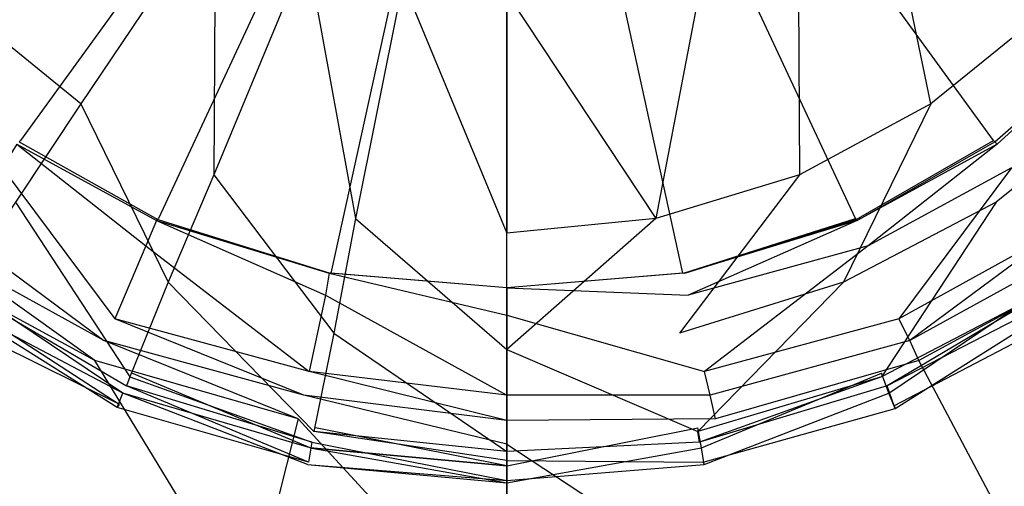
# Model space of a CAD drawing. Extents: x 0 to 1.2, y -0.9 to 0.
# Tile 7 of 18: x 0.5732 to 0.6273, y -0.5059 to -0.4802. Entities that reach past the tile are written whole.
import ezdxf

# ---------------------------------------------------------------- set-up
doc = ezdxf.new("R2010")
doc.units = 0
doc.layers.add('L0_ABLAUF_INF_0___REPLACEMTFORE', color=7, linetype='CONTINUOUS')
doc.layers.add('L1_WANNE_0_N_6230N4____REPLACEM', color=7, linetype='CONTINUOUS')

msp = doc.modelspace()

# ---------------------------------------------------------------- linework, layer by layer
at = {"layer": 'L0_ABLAUF_INF_0___REPLACEMTFORE', "color": 8}
for points, invisible_edges in [([(0.579588, -0.47025, 0.027162), (0.570188, -0.47965, 0.026313), (0.576588, -0.48485, 0.026207), (0.579588, -0.47025, 0.027162)], 14), ([(0.583989, -0.47385, 0.027162), (0.579588, -0.47025, 0.027162), (0.576588, -0.48485, 0.026207), (0.583989, -0.47385, 0.027162)], 14), ([(0.623289, -0.48485, 0.026207), (0.620289, -0.47025, 0.027162), (0.615989, -0.47385, 0.027162), (0.623289, -0.48485, 0.026207)], 14), ([(0.62969, -0.47965, 0.026313), (0.620289, -0.47025, 0.027162), (0.623289, -0.48485, 0.026207), (0.62969, -0.47965, 0.026313)], 14), ([(0.583889, -0.48875, 0.026207), (0.583989, -0.47385, 0.027162), (0.576588, -0.48485, 0.026207), (0.583889, -0.48875, 0.026207)], 13), ([(0.583989, -0.47385, 0.027162), (0.583889, -0.48875, 0.026207), (0.588989, -0.47645, 0.027162), (0.583989, -0.47385, 0.027162)], 14), ([(0.616089, -0.48875, 0.026207), (0.615989, -0.47385, 0.027162), (0.610989, -0.47645, 0.027162), (0.616089, -0.48875, 0.026207)], 13), ([(0.615989, -0.47385, 0.027162), (0.616089, -0.48875, 0.026207), (0.623289, -0.48485, 0.026207), (0.615989, -0.47385, 0.027162)], 14), ([(0.591689, -0.49115, 0.026207), (0.588989, -0.47645, 0.027162), (0.583889, -0.48875, 0.026207), (0.591689, -0.49115, 0.026207)], 13), ([(0.588989, -0.47645, 0.027162), (0.591689, -0.49115, 0.026207), (0.594289, -0.47815, 0.027162), (0.588989, -0.47645, 0.027162)], 14), ([(0.608189, -0.49115, 0.026207), (0.610989, -0.47645, 0.027162), (0.605589, -0.47825, 0.027162), (0.608189, -0.49115, 0.026207)], 13), ([(0.610989, -0.47645, 0.027162), (0.608189, -0.49115, 0.026207), (0.616089, -0.48875, 0.026207), (0.610989, -0.47645, 0.027162)], 14), ([(0.599989, -0.49195, 0.026207), (0.594289, -0.47815, 0.027162), (0.591689, -0.49115, 0.026207), (0.599989, -0.49195, 0.026207)], 13), ([(0.594289, -0.47815, 0.027162), (0.599989, -0.49195, 0.026207), (0.599989, -0.47875, 0.027162), (0.594289, -0.47815, 0.027162)], 14), ([(0.599989, -0.47875, 0.027162), (0.608189, -0.49115, 0.026207), (0.605589, -0.47825, 0.027162), (0.599989, -0.47875, 0.027162)], 14), ([(0.608189, -0.49115, 0.026207), (0.599989, -0.47875, 0.027162), (0.599989, -0.49195, 0.026207), (0.608189, -0.49115, 0.026207)], 13), ([(0.576588, -0.48485, 0.026207), (0.570188, -0.47965, 0.026313), (0.572988, -0.49025, 0.025676), (0.576588, -0.48485, 0.026207)], 14), ([(0.62969, -0.47965, 0.026313), (0.623289, -0.48485, 0.026207), (0.62689, -0.49025, 0.025676), (0.62969, -0.47965, 0.026313)], 14), ([(0.63429, -0.48425, 0.025676), (0.62969, -0.47965, 0.026313), (0.62689, -0.49025, 0.025676), (0.63429, -0.48425, 0.025676)], 14), ([(0.62999, -0.49495, 0.025146), (0.63429, -0.48425, 0.025676), (0.62689, -0.49025, 0.025676), (0.62999, -0.49495, 0.025146)], 13), ([(0.581388, -0.49465, 0.025676), (0.576588, -0.48485, 0.026207), (0.572988, -0.49025, 0.025676), (0.581388, -0.49465, 0.025676)], 13), ([(0.576588, -0.48485, 0.026207), (0.581388, -0.49465, 0.025676), (0.583889, -0.48875, 0.026207), (0.576588, -0.48485, 0.026207)], 14), ([(0.618489, -0.49465, 0.025676), (0.623289, -0.48485, 0.026207), (0.616089, -0.48875, 0.026207), (0.618489, -0.49465, 0.025676)], 13), ([(0.623289, -0.48485, 0.026207), (0.618489, -0.49465, 0.025676), (0.62689, -0.49025, 0.025676), (0.623289, -0.48485, 0.026207)], 14), ([(0.590489, -0.49745, 0.025676), (0.583889, -0.48875, 0.026207), (0.581388, -0.49465, 0.025676), (0.590489, -0.49745, 0.025676)], 13), ([(0.583889, -0.48875, 0.026207), (0.590489, -0.49745, 0.025676), (0.591689, -0.49115, 0.026207), (0.583889, -0.48875, 0.026207)], 14), ([(0.609489, -0.49745, 0.025676), (0.616089, -0.48875, 0.026207), (0.608189, -0.49115, 0.026207), (0.609489, -0.49745, 0.025676)], 13), ([(0.616089, -0.48875, 0.026207), (0.609489, -0.49745, 0.025676), (0.618489, -0.49465, 0.025676), (0.616089, -0.48875, 0.026207)], 14), ([(0.579288, -0.49985, 0.025146), (0.572988, -0.49025, 0.025676), (0.569888, -0.49495, 0.025146), (0.579288, -0.49985, 0.025146)], 13), ([(0.572988, -0.49025, 0.025676), (0.579288, -0.49985, 0.025146), (0.581388, -0.49465, 0.025676), (0.572988, -0.49025, 0.025676)], 14), ([(0.620589, -0.49985, 0.025146), (0.62689, -0.49025, 0.025676), (0.618489, -0.49465, 0.025676), (0.620589, -0.49985, 0.025146)], 13), ([(0.62689, -0.49025, 0.025676), (0.620589, -0.49985, 0.025146), (0.62999, -0.49495, 0.025146), (0.62689, -0.49025, 0.025676)], 14), ([(0.599989, -0.49835, 0.025676), (0.591689, -0.49115, 0.026207), (0.590489, -0.49745, 0.025676), (0.599989, -0.49835, 0.025676)], 13), ([(0.591689, -0.49115, 0.026207), (0.599989, -0.49835, 0.025676), (0.599989, -0.49195, 0.026207), (0.591689, -0.49115, 0.026207)], 14), ([(0.599989, -0.49835, 0.025676), (0.608189, -0.49115, 0.026207), (0.599989, -0.49195, 0.026207), (0.599989, -0.49835, 0.025676)], 13), ([(0.608189, -0.49115, 0.026207), (0.599989, -0.49835, 0.025676), (0.609489, -0.49745, 0.025676), (0.608189, -0.49115, 0.026207)], 14), ([(0.569988, -0.49475, 0.021963), (0.578888, -0.50075, 0.021751), (0.569388, -0.49575, 0.021751), (0.569988, -0.49475, 0.021963)], 13), ([(0.579088, -0.50035, 0.02504), (0.569888, -0.49495, 0.025146), (0.569588, -0.49545, 0.02504), (0.579088, -0.50035, 0.02504)], 13), ([(0.569888, -0.49495, 0.025146), (0.579088, -0.50035, 0.02504), (0.579288, -0.49985, 0.025146), (0.569888, -0.49495, 0.025146)], 14), ([(0.578888, -0.50075, 0.021751), (0.569988, -0.49475, 0.021963), (0.579388, -0.49965, 0.021963), (0.578888, -0.50075, 0.021751)], 14), ([(0.589389, -0.50285, 0.025146), (0.581388, -0.49465, 0.025676), (0.579288, -0.49985, 0.025146), (0.589389, -0.50285, 0.025146)], 13), ([(0.581388, -0.49465, 0.025676), (0.589389, -0.50285, 0.025146), (0.590489, -0.49745, 0.025676), (0.581388, -0.49465, 0.025676)], 14), ([(0.610489, -0.50285, 0.025146), (0.618489, -0.49465, 0.025676), (0.609489, -0.49745, 0.025676), (0.610489, -0.50285, 0.025146)], 13), ([(0.618489, -0.49465, 0.025676), (0.610489, -0.50285, 0.025146), (0.620589, -0.49985, 0.025146), (0.618489, -0.49465, 0.025676)], 14), ([(0.62989, -0.49475, 0.021963), (0.620989, -0.50075, 0.021751), (0.620589, -0.49965, 0.021963), (0.62989, -0.49475, 0.021963)], 13), ([(0.620889, -0.50035, 0.02504), (0.62999, -0.49495, 0.025146), (0.620589, -0.49985, 0.025146), (0.620889, -0.50035, 0.02504)], 13), ([(0.62999, -0.49495, 0.025146), (0.620889, -0.50035, 0.02504), (0.63039, -0.49545, 0.02504), (0.62999, -0.49495, 0.025146)], 14), ([(0.620989, -0.50075, 0.021751), (0.62989, -0.49475, 0.021963), (0.63059, -0.49575, 0.021751), (0.620989, -0.50075, 0.021751)], 14), ([(0.578688, -0.50135, 0.024191), (0.569588, -0.49545, 0.02504), (0.568988, -0.49635, 0.024191), (0.578688, -0.50135, 0.024191)], 13), ([(0.569588, -0.49545, 0.02504), (0.578688, -0.50135, 0.024191), (0.579088, -0.50035, 0.02504), (0.569588, -0.49545, 0.02504)], 14), ([(0.63039, -0.49545, 0.02504), (0.620889, -0.50035, 0.02504), (0.621289, -0.50145, 0.024191), (0.63039, -0.49545, 0.02504)], 14), ([(0.63099, -0.49635, 0.024191), (0.63039, -0.49545, 0.02504), (0.621289, -0.50145, 0.024191), (0.63099, -0.49635, 0.024191)], 14), ([(0.56889, -0.496495, 0.02297), (0.569388, -0.49575, 0.021751), (0.578584, -0.501544, 0.02297), (0.56889, -0.496495, 0.02297)], 14), ([(0.578584, -0.501544, 0.02297), (0.569388, -0.49575, 0.021751), (0.578888, -0.50075, 0.021751), (0.578584, -0.501544, 0.02297)], 14), ([(0.63059, -0.49575, 0.021751), (0.621344, -0.501594, 0.02297), (0.620989, -0.50075, 0.021751), (0.63059, -0.49575, 0.021751)], 13), ([(0.621344, -0.501594, 0.02297), (0.63059, -0.49575, 0.021751), (0.631088, -0.496495, 0.02297), (0.621344, -0.501594, 0.02297)], 14), ([(0.568988, -0.49635, 0.024191), (0.56889, -0.496495, 0.02297), (0.578688, -0.50135, 0.024191), (0.568988, -0.49635, 0.024191)], 14), ([(0.578688, -0.50135, 0.024191), (0.56889, -0.496495, 0.02297), (0.578584, -0.501544, 0.02297), (0.578688, -0.50135, 0.024191)], 14), ([(0.63099, -0.49635, 0.024191), (0.621289, -0.50145, 0.024191), (0.631088, -0.496495, 0.02297), (0.63099, -0.49635, 0.024191)], 14), ([(0.621289, -0.50145, 0.024191), (0.621344, -0.501594, 0.02297), (0.631088, -0.496495, 0.02297), (0.621289, -0.50145, 0.024191)], 14), ([(0.599989, -0.50395, 0.025146), (0.590489, -0.49745, 0.025676), (0.589389, -0.50285, 0.025146), (0.599989, -0.50395, 0.025146)], 13), ([(0.590489, -0.49745, 0.025676), (0.599989, -0.50395, 0.025146), (0.599989, -0.49835, 0.025676), (0.590489, -0.49745, 0.025676)], 14), ([(0.599989, -0.49835, 0.025676), (0.610489, -0.50285, 0.025146), (0.609489, -0.49745, 0.025676), (0.599989, -0.49835, 0.025676)], 14), ([(0.610489, -0.50285, 0.025146), (0.599989, -0.49835, 0.025676), (0.599989, -0.50395, 0.025146), (0.610489, -0.50285, 0.025146)], 13), ([(0.579388, -0.49965, 0.021963), (0.589189, -0.50375, 0.021751), (0.578888, -0.50075, 0.021751), (0.579388, -0.49965, 0.021963)], 13), ([(0.589289, -0.50345, 0.02504), (0.579288, -0.49985, 0.025146), (0.579088, -0.50035, 0.02504), (0.589289, -0.50345, 0.02504)], 13), ([(0.579288, -0.49985, 0.025146), (0.589289, -0.50345, 0.02504), (0.589389, -0.50285, 0.025146), (0.579288, -0.49985, 0.025146)], 14), ([(0.589189, -0.50375, 0.021751), (0.579388, -0.49965, 0.021963), (0.589489, -0.50265, 0.021963), (0.589189, -0.50375, 0.021751)], 14), ([(0.620589, -0.49965, 0.021963), (0.610689, -0.50375, 0.021751), (0.610489, -0.50265, 0.021963), (0.620589, -0.49965, 0.021963)], 13), ([(0.610589, -0.50345, 0.02504), (0.620589, -0.49985, 0.025146), (0.610489, -0.50285, 0.025146), (0.610589, -0.50345, 0.02504)], 13), ([(0.620589, -0.49985, 0.025146), (0.610589, -0.50345, 0.02504), (0.620889, -0.50035, 0.02504), (0.620589, -0.49985, 0.025146)], 14), ([(0.610689, -0.50375, 0.021751), (0.620589, -0.49965, 0.021963), (0.620989, -0.50075, 0.021751), (0.610689, -0.50375, 0.021751)], 14), ([(0.589089, -0.50455, 0.024191), (0.579088, -0.50035, 0.02504), (0.578688, -0.50135, 0.024191), (0.589089, -0.50455, 0.024191)], 14), ([(0.589289, -0.50345, 0.02504), (0.579088, -0.50035, 0.02504), (0.589089, -0.50455, 0.024191), (0.589289, -0.50345, 0.02504)], 14), ([(0.620889, -0.50035, 0.02504), (0.610589, -0.50345, 0.02504), (0.610789, -0.50455, 0.024191), (0.620889, -0.50035, 0.02504)], 14), ([(0.621289, -0.50145, 0.024191), (0.620889, -0.50035, 0.02504), (0.610789, -0.50455, 0.024191), (0.621289, -0.50145, 0.024191)], 14), ([(0.578584, -0.501544, 0.02297), (0.578888, -0.50075, 0.021751), (0.589034, -0.504674, 0.02297), (0.578584, -0.501544, 0.02297)], 14), ([(0.589034, -0.504674, 0.02297), (0.578888, -0.50075, 0.021751), (0.589189, -0.50375, 0.021751), (0.589034, -0.504674, 0.02297)], 14), ([(0.620989, -0.50075, 0.021751), (0.610843, -0.504674, 0.02297), (0.610689, -0.50375, 0.021751), (0.620989, -0.50075, 0.021751)], 13), ([(0.610843, -0.504674, 0.02297), (0.620989, -0.50075, 0.021751), (0.621344, -0.501594, 0.02297), (0.610843, -0.504674, 0.02297)], 14), ([(0.578688, -0.50135, 0.024191), (0.578584, -0.501544, 0.02297), (0.589089, -0.50455, 0.024191), (0.578688, -0.50135, 0.024191)], 14), ([(0.589089, -0.50455, 0.024191), (0.578584, -0.501544, 0.02297), (0.589034, -0.504674, 0.02297), (0.589089, -0.50455, 0.024191)], 14), ([(0.610789, -0.50455, 0.024191), (0.621344, -0.501594, 0.02297), (0.621289, -0.50145, 0.024191), (0.610789, -0.50455, 0.024191)], 14), ([(0.621344, -0.501594, 0.02297), (0.610789, -0.50455, 0.024191), (0.610843, -0.504674, 0.02297), (0.621344, -0.501594, 0.02297)], 13), ([(0.589489, -0.50265, 0.021963), (0.599989, -0.50475, 0.021751), (0.589189, -0.50375, 0.021751), (0.589489, -0.50265, 0.021963)], 13), ([(0.599989, -0.50475, 0.021751), (0.589489, -0.50265, 0.021963), (0.599989, -0.50365, 0.021963), (0.599989, -0.50475, 0.021751)], 14), ([(0.610489, -0.50265, 0.021963), (0.599989, -0.50475, 0.021751), (0.599989, -0.50365, 0.021963), (0.610489, -0.50265, 0.021963)], 13), ([(0.599989, -0.50475, 0.021751), (0.610489, -0.50265, 0.021963), (0.610689, -0.50375, 0.021751), (0.599989, -0.50475, 0.021751)], 14), ([(0.599989, -0.50445, 0.02504), (0.589389, -0.50285, 0.025146), (0.589289, -0.50345, 0.02504), (0.599989, -0.50445, 0.02504)], 14), ([(0.599989, -0.50395, 0.025146), (0.589389, -0.50285, 0.025146), (0.599989, -0.50445, 0.02504), (0.599989, -0.50395, 0.025146)], 14), ([(0.610589, -0.50345, 0.02504), (0.610489, -0.50285, 0.025146), (0.599989, -0.50395, 0.025146), (0.610589, -0.50345, 0.02504)], 14), ([(0.589189, -0.50375, 0.021751), (0.599989, -0.505683, 0.02297), (0.589034, -0.504674, 0.02297), (0.589189, -0.50375, 0.021751)], 14), ([(0.599989, -0.50555, 0.024191), (0.589289, -0.50345, 0.02504), (0.589089, -0.50455, 0.024191), (0.599989, -0.50555, 0.024191)], 13), ([(0.599989, -0.505683, 0.02297), (0.589189, -0.50375, 0.021751), (0.599989, -0.50475, 0.021751), (0.599989, -0.505683, 0.02297)], 13), ([(0.589289, -0.50345, 0.02504), (0.599989, -0.50555, 0.024191), (0.599989, -0.50445, 0.02504), (0.589289, -0.50345, 0.02504)], 14), ([(0.599989, -0.50445, 0.02504), (0.610789, -0.50455, 0.024191), (0.610589, -0.50345, 0.02504), (0.599989, -0.50445, 0.02504)], 14), ([(0.610589, -0.50345, 0.02504), (0.599989, -0.50395, 0.025146), (0.599989, -0.50445, 0.02504), (0.610589, -0.50345, 0.02504)], 14), ([(0.610689, -0.50375, 0.021751), (0.599989, -0.505683, 0.02297), (0.599989, -0.50475, 0.021751), (0.610689, -0.50375, 0.021751)], 13), ([(0.599989, -0.505683, 0.02297), (0.610689, -0.50375, 0.021751), (0.610843, -0.504674, 0.02297), (0.599989, -0.505683, 0.02297)], 14), ([(0.589034, -0.504674, 0.02297), (0.599989, -0.50555, 0.024191), (0.589089, -0.50455, 0.024191), (0.589034, -0.504674, 0.02297)], 14), ([(0.599989, -0.50555, 0.024191), (0.589034, -0.504674, 0.02297), (0.599989, -0.505683, 0.02297), (0.599989, -0.50555, 0.024191)], 13), ([(0.610789, -0.50455, 0.024191), (0.599989, -0.50445, 0.02504), (0.599989, -0.50555, 0.024191), (0.610789, -0.50455, 0.024191)], 13), ([(0.599989, -0.50555, 0.024191), (0.610843, -0.504674, 0.02297), (0.610789, -0.50455, 0.024191), (0.599989, -0.50555, 0.024191)], 14), ([(0.610843, -0.504674, 0.02297), (0.599989, -0.50555, 0.024191), (0.599989, -0.505683, 0.02297), (0.610843, -0.504674, 0.02297)], 13)]:
    msp.add_3dface(points, dxfattribs=dict(at, invisible_edges=invisible_edges))
at = {"layer": 'L1_WANNE_0_N_6230N4____REPLACEM', "color": 8}
for points, invisible_edges in [([(0.482167, -0.626368), (0.482159, -0.273679), (0.6, -0.237934), (0.482167, -0.626368)], 15), ([(0.482167, -0.626368), (0.6, -0.237934), (0.6, -0.662109), (0.482167, -0.626368)], 15), ([(0.717841, -0.273679), (0.6, -0.662109), (0.6, -0.237934), (0.717841, -0.273679)], 13), ([(0.6, -0.662109), (0.717841, -0.273679), (0.717833, -0.626368), (0.6, -0.662109)], 10), ([(0.6, -0.450031, 0.005836), (0.561188, -0.474352, 0.005836), (0.566577, -0.481153, 0.005836), (0.6, -0.450031, 0.005836)], 14), ([(0.6, -0.450031, 0.005836), (0.566577, -0.481153, 0.005836), (0.573264, -0.486854, 0.005836), (0.6, -0.450031, 0.005836)], 14), ([(0.6, -0.450031, 0.005836), (0.573264, -0.486854, 0.005836), (0.580849, -0.491154, 0.005836), (0.6, -0.450031, 0.005836)], 14), ([(0.6, -0.450031, 0.005836), (0.580849, -0.491154, 0.005836), (0.59033, -0.494154, 0.005836), (0.6, -0.450031, 0.005836)], 14), ([(0.6, -0.450031, 0.005836), (0.59033, -0.494154, 0.005836), (0.6, -0.494954, 0.005836), (0.6, -0.450031, 0.005836)], 14), ([(0.60967, -0.494154, 0.005836), (0.6, -0.450031, 0.005836), (0.6, -0.494954, 0.005836), (0.60967, -0.494154, 0.005836)], 14), ([(0.638812, -0.474352, 0.005836), (0.6, -0.450031, 0.005836), (0.633423, -0.481153, 0.005836), (0.638812, -0.474352, 0.005836)], 14), ([(0.633423, -0.481153, 0.005836), (0.6, -0.450031, 0.005836), (0.626736, -0.486854, 0.005836), (0.633423, -0.481153, 0.005836)], 14), ([(0.626736, -0.486854, 0.005836), (0.6, -0.450031, 0.005836), (0.619151, -0.491154, 0.005836), (0.626736, -0.486854, 0.005836)], 14), ([(0.619151, -0.491154, 0.005836), (0.6, -0.450031, 0.005836), (0.60967, -0.494154, 0.005836), (0.619151, -0.491154, 0.005836)], 14), ([(0.573189, -0.486929, 0.006434), (0.573264, -0.486854, 0.005836), (0.566577, -0.481153, 0.005836), (0.573189, -0.486929, 0.006434)], 14), ([(0.626811, -0.486929, 0.006434), (0.633423, -0.481153, 0.005836), (0.626736, -0.486854, 0.005836), (0.626811, -0.486929, 0.006434)], 14), ([(0.626936, -0.487054, 0.007427), (0.63346, -0.481116, 0.006434), (0.626811, -0.486929, 0.006434), (0.626936, -0.487054, 0.007427)], 14), ([(0.63346, -0.481116, 0.006434), (0.633423, -0.481153, 0.005836), (0.626811, -0.486929, 0.006434), (0.63346, -0.481116, 0.006434)], 14), ([(0.633523, -0.481053, 0.007427), (0.63346, -0.481116, 0.006434), (0.626936, -0.487054, 0.007427), (0.633523, -0.481053, 0.007427)], 14), ([(0.627734, -0.488354, 0.007427), (0.633523, -0.481053, 0.007427), (0.626936, -0.487054, 0.007427), (0.627734, -0.488354, 0.007427)], 13), ([(0.573064, -0.487054, 0.007427), (0.580749, -0.491254, 0.007427), (0.573189, -0.486929, 0.006434), (0.573064, -0.487054, 0.007427)], 14), ([(0.573189, -0.486929, 0.006434), (0.580811, -0.491192, 0.006434), (0.573264, -0.486854, 0.005836), (0.573189, -0.486929, 0.006434)], 14), ([(0.580749, -0.491254, 0.007427), (0.580811, -0.491192, 0.006434), (0.573189, -0.486929, 0.006434), (0.580749, -0.491254, 0.007427)], 14), ([(0.580811, -0.491192, 0.006434), (0.580849, -0.491154, 0.005836), (0.573264, -0.486854, 0.005836), (0.580811, -0.491192, 0.006434)], 14), ([(0.619189, -0.491192, 0.006434), (0.626736, -0.486854, 0.005836), (0.619151, -0.491154, 0.005836), (0.619189, -0.491192, 0.006434)], 14), ([(0.626811, -0.486929, 0.006434), (0.626736, -0.486854, 0.005836), (0.619189, -0.491192, 0.006434), (0.626811, -0.486929, 0.006434)], 14), ([(0.619251, -0.491254, 0.007427), (0.626811, -0.486929, 0.006434), (0.619189, -0.491192, 0.006434), (0.619251, -0.491254, 0.007427)], 14), ([(0.626936, -0.487054, 0.007427), (0.626811, -0.486929, 0.006434), (0.619251, -0.491254, 0.007427), (0.626936, -0.487054, 0.007427)], 14), ([(0.58015, -0.492654, 0.007427), (0.573064, -0.487054, 0.007427), (0.572266, -0.488354, 0.007427), (0.58015, -0.492654, 0.007427)], 13), ([(0.573064, -0.487054, 0.007427), (0.58015, -0.492654, 0.007427), (0.580749, -0.491254, 0.007427), (0.573064, -0.487054, 0.007427)], 14), ([(0.61985, -0.492654, 0.007427), (0.626936, -0.487054, 0.007427), (0.619251, -0.491254, 0.007427), (0.61985, -0.492654, 0.007427)], 13), ([(0.626936, -0.487054, 0.007427), (0.61985, -0.492654, 0.007427), (0.627734, -0.488354, 0.007427), (0.626936, -0.487054, 0.007427)], 14), ([(0.578454, -0.496655, 0.007427), (0.572266, -0.488354, 0.007427), (0.569771, -0.491854, 0.007427), (0.578454, -0.496655, 0.007427)], 13), ([(0.572266, -0.488354, 0.007427), (0.578454, -0.496655, 0.007427), (0.58015, -0.492654, 0.007427), (0.572266, -0.488354, 0.007427)], 14), ([(0.621546, -0.496655, 0.007427), (0.627734, -0.488354, 0.007427), (0.61985, -0.492654, 0.007427), (0.621546, -0.496655, 0.007427)], 13), ([(0.627734, -0.488354, 0.007427), (0.621546, -0.496655, 0.007427), (0.630229, -0.491854, 0.007427), (0.627734, -0.488354, 0.007427)], 14), ([(0.590031, -0.495355, 0.007427), (0.580749, -0.491254, 0.007427), (0.58015, -0.492654, 0.007427), (0.590031, -0.495355, 0.007427)], 13), ([(0.580749, -0.491254, 0.007427), (0.59023, -0.494154, 0.007427), (0.580811, -0.491192, 0.006434), (0.580749, -0.491254, 0.007427)], 14), ([(0.580749, -0.491254, 0.007427), (0.590031, -0.495355, 0.007427), (0.59023, -0.494154, 0.007427), (0.580749, -0.491254, 0.007427)], 14), ([(0.580811, -0.491192, 0.006434), (0.590293, -0.494154, 0.006434), (0.580849, -0.491154, 0.005836), (0.580811, -0.491192, 0.006434)], 14), ([(0.59023, -0.494154, 0.007427), (0.590293, -0.494154, 0.006434), (0.580811, -0.491192, 0.006434), (0.59023, -0.494154, 0.007427)], 14), ([(0.590293, -0.494154, 0.006434), (0.59033, -0.494154, 0.005836), (0.580849, -0.491154, 0.005836), (0.590293, -0.494154, 0.006434)], 14), ([(0.609707, -0.494154, 0.006434), (0.619151, -0.491154, 0.005836), (0.60967, -0.494154, 0.005836), (0.609707, -0.494154, 0.006434)], 14), ([(0.619189, -0.491192, 0.006434), (0.619151, -0.491154, 0.005836), (0.609707, -0.494154, 0.006434), (0.619189, -0.491192, 0.006434)], 14), ([(0.60977, -0.494154, 0.007427), (0.619189, -0.491192, 0.006434), (0.609707, -0.494154, 0.006434), (0.60977, -0.494154, 0.007427)], 14), ([(0.619251, -0.491254, 0.007427), (0.619189, -0.491192, 0.006434), (0.60977, -0.494154, 0.007427), (0.619251, -0.491254, 0.007427)], 14), ([(0.609969, -0.495355, 0.007427), (0.619251, -0.491254, 0.007427), (0.60977, -0.494154, 0.007427), (0.609969, -0.495355, 0.007427)], 13), ([(0.619251, -0.491254, 0.007427), (0.609969, -0.495355, 0.007427), (0.61985, -0.492654, 0.007427), (0.619251, -0.491254, 0.007427)], 14), ([(0.577855, -0.497855, 0.007745), (0.569771, -0.491854, 0.007427), (0.568972, -0.492954, 0.007745), (0.577855, -0.497855, 0.007745)], 13), ([(0.569771, -0.491854, 0.007427), (0.577855, -0.497855, 0.007745), (0.578454, -0.496655, 0.007427), (0.569771, -0.491854, 0.007427)], 14), ([(0.622145, -0.497855, 0.007745), (0.630229, -0.491854, 0.007427), (0.621546, -0.496655, 0.007427), (0.622145, -0.497855, 0.007745)], 13), ([(0.630229, -0.491854, 0.007427), (0.622145, -0.497855, 0.007745), (0.631028, -0.492954, 0.007745), (0.630229, -0.491854, 0.007427)], 14), ([(0.589133, -0.499555, 0.007427), (0.58015, -0.492654, 0.007427), (0.578454, -0.496655, 0.007427), (0.589133, -0.499555, 0.007427)], 13), ([(0.58015, -0.492654, 0.007427), (0.589133, -0.499555, 0.007427), (0.590031, -0.495355, 0.007427), (0.58015, -0.492654, 0.007427)], 14), ([(0.610867, -0.499555, 0.007427), (0.61985, -0.492654, 0.007427), (0.609969, -0.495355, 0.007427), (0.610867, -0.499555, 0.007427)], 13), ([(0.61985, -0.492654, 0.007427), (0.610867, -0.499555, 0.007427), (0.621546, -0.496655, 0.007427), (0.61985, -0.492654, 0.007427)], 14), ([(0.577356, -0.498955, 0.008382), (0.568972, -0.492954, 0.007745), (0.568174, -0.493954, 0.008488), (0.577356, -0.498955, 0.008382)], 14), ([(0.577855, -0.497855, 0.007745), (0.568972, -0.492954, 0.007745), (0.577356, -0.498955, 0.008382), (0.577855, -0.497855, 0.007745)], 14), ([(0.631028, -0.492954, 0.007745), (0.622145, -0.497855, 0.007745), (0.622644, -0.498955, 0.008382), (0.631028, -0.492954, 0.007745)], 14), ([(0.631826, -0.493954, 0.008488), (0.631028, -0.492954, 0.007745), (0.622644, -0.498955, 0.008382), (0.631826, -0.493954, 0.008488)], 14), ([(0.577356, -0.498955, 0.008382), (0.568174, -0.493954, 0.008488), (0.572166, -0.508756, 0.016552), (0.577356, -0.498955, 0.008382)], 14), ([(0.631826, -0.493954, 0.008488), (0.622644, -0.498955, 0.008382), (0.627834, -0.508756, 0.016552), (0.631826, -0.493954, 0.008488)], 14), ([(0.6, -0.496455, 0.007427), (0.59023, -0.494154, 0.007427), (0.590031, -0.495355, 0.007427), (0.6, -0.496455, 0.007427)], 13), ([(0.59023, -0.494154, 0.007427), (0.6, -0.496455, 0.007427), (0.6, -0.494954, 0.007427), (0.59023, -0.494154, 0.007427)], 14), ([(0.6, -0.494954, 0.007427), (0.590293, -0.494154, 0.006434), (0.59023, -0.494154, 0.007427), (0.6, -0.494954, 0.007427)], 14), ([(0.6, -0.494954, 0.006434), (0.59033, -0.494154, 0.005836), (0.590293, -0.494154, 0.006434), (0.6, -0.494954, 0.006434)], 14), ([(0.590293, -0.494154, 0.006434), (0.6, -0.494954, 0.007427), (0.6, -0.494954, 0.006434), (0.590293, -0.494154, 0.006434)], 13), ([(0.59033, -0.494154, 0.005836), (0.6, -0.494954, 0.006434), (0.6, -0.494954, 0.005836), (0.59033, -0.494154, 0.005836)], 13), ([(0.6, -0.494954, 0.006434), (0.60967, -0.494154, 0.005836), (0.6, -0.494954, 0.005836), (0.6, -0.494954, 0.006434)], 13), ([(0.60967, -0.494154, 0.005836), (0.6, -0.494954, 0.006434), (0.609707, -0.494154, 0.006434), (0.60967, -0.494154, 0.005836)], 14), ([(0.6, -0.494954, 0.007427), (0.609969, -0.495355, 0.007427), (0.60977, -0.494154, 0.007427), (0.6, -0.494954, 0.007427)], 14), ([(0.6, -0.494954, 0.007427), (0.609707, -0.494154, 0.006434), (0.6, -0.494954, 0.006434), (0.6, -0.494954, 0.007427)], 13), ([(0.609707, -0.494154, 0.006434), (0.6, -0.494954, 0.007427), (0.60977, -0.494154, 0.007427), (0.609707, -0.494154, 0.006434)], 14), ([(0.609969, -0.495355, 0.007427), (0.6, -0.494954, 0.007427), (0.6, -0.496455, 0.007427), (0.609969, -0.495355, 0.007427)], 13), ([(0.6, -0.500855, 0.007427), (0.590031, -0.495355, 0.007427), (0.589133, -0.499555, 0.007427), (0.6, -0.500855, 0.007427)], 13), ([(0.590031, -0.495355, 0.007427), (0.6, -0.500855, 0.007427), (0.6, -0.496455, 0.007427), (0.590031, -0.495355, 0.007427)], 14), ([(0.6, -0.496455, 0.007427), (0.610867, -0.499555, 0.007427), (0.609969, -0.495355, 0.007427), (0.6, -0.496455, 0.007427)], 14), ([(0.588833, -0.500855, 0.007639), (0.578454, -0.496655, 0.007427), (0.577855, -0.497855, 0.007745), (0.588833, -0.500855, 0.007639)], 14), ([(0.589133, -0.499555, 0.007427), (0.578454, -0.496655, 0.007427), (0.588833, -0.500855, 0.007639), (0.589133, -0.499555, 0.007427)], 14), ([(0.610867, -0.499555, 0.007427), (0.6, -0.496455, 0.007427), (0.6, -0.500855, 0.007427), (0.610867, -0.499555, 0.007427)], 13), ([(0.621546, -0.496655, 0.007427), (0.610867, -0.499555, 0.007427), (0.611167, -0.500855, 0.007639), (0.621546, -0.496655, 0.007427)], 14), ([(0.622145, -0.497855, 0.007745), (0.621546, -0.496655, 0.007427), (0.611167, -0.500855, 0.007639), (0.622145, -0.497855, 0.007745)], 14), ([(0.588534, -0.502155, 0.00817), (0.577855, -0.497855, 0.007745), (0.577356, -0.498955, 0.008382), (0.588534, -0.502155, 0.00817)], 14), ([(0.588833, -0.500855, 0.007639), (0.577855, -0.497855, 0.007745), (0.588534, -0.502155, 0.00817), (0.588833, -0.500855, 0.007639)], 14), ([(0.622145, -0.497855, 0.007745), (0.611167, -0.500855, 0.007639), (0.611466, -0.502155, 0.00817), (0.622145, -0.497855, 0.007745)], 14), ([(0.622644, -0.498955, 0.008382), (0.622145, -0.497855, 0.007745), (0.611466, -0.502155, 0.00817), (0.622644, -0.498955, 0.008382)], 14), ([(0.585839, -0.512856, 0.01634), (0.577356, -0.498955, 0.008382), (0.572166, -0.508756, 0.016552), (0.585839, -0.512856, 0.01634)], 14), ([(0.588534, -0.502155, 0.00817), (0.577356, -0.498955, 0.008382), (0.585839, -0.512856, 0.01634), (0.588534, -0.502155, 0.00817)], 14), ([(0.622644, -0.498955, 0.008382), (0.611466, -0.502155, 0.00817), (0.614161, -0.512856, 0.01634), (0.622644, -0.498955, 0.008382)], 14), ([(0.627834, -0.508756, 0.016552), (0.622644, -0.498955, 0.008382), (0.614161, -0.512856, 0.01634), (0.627834, -0.508756, 0.016552)], 14), ([(0.6, -0.502255, 0.007745), (0.589133, -0.499555, 0.007427), (0.588833, -0.500855, 0.007639), (0.6, -0.502255, 0.007745)], 14), ([(0.6, -0.500855, 0.007427), (0.589133, -0.499555, 0.007427), (0.6, -0.502255, 0.007745), (0.6, -0.500855, 0.007427)], 14), ([(0.611167, -0.500855, 0.007639), (0.610867, -0.499555, 0.007427), (0.6, -0.500855, 0.007427), (0.611167, -0.500855, 0.007639)], 14), ([(0.6, -0.503555, 0.008382), (0.588833, -0.500855, 0.007639), (0.588534, -0.502155, 0.00817), (0.6, -0.503555, 0.008382)], 14), ([(0.6, -0.502255, 0.007745), (0.588833, -0.500855, 0.007639), (0.6, -0.503555, 0.008382), (0.6, -0.502255, 0.007745)], 14), ([(0.611466, -0.502155, 0.00817), (0.611167, -0.500855, 0.007639), (0.6, -0.502255, 0.007745), (0.611466, -0.502155, 0.00817)], 14), ([(0.611167, -0.500855, 0.007639), (0.6, -0.500855, 0.007427), (0.6, -0.502255, 0.007745), (0.611167, -0.500855, 0.007639)], 14), ([(0.6, -0.514656, 0.016658), (0.588534, -0.502155, 0.00817), (0.585839, -0.512856, 0.01634), (0.6, -0.514656, 0.016658)], 13), ([(0.588534, -0.502155, 0.00817), (0.6, -0.514656, 0.016658), (0.6, -0.503555, 0.008382), (0.588534, -0.502155, 0.00817)], 14), ([(0.6, -0.503555, 0.008382), (0.614161, -0.512856, 0.01634), (0.611466, -0.502155, 0.00817), (0.6, -0.503555, 0.008382)], 14), ([(0.611466, -0.502155, 0.00817), (0.6, -0.502255, 0.007745), (0.6, -0.503555, 0.008382), (0.611466, -0.502155, 0.00817)], 14), ([(0.614161, -0.512856, 0.01634), (0.6, -0.503555, 0.008382), (0.6, -0.514656, 0.016658), (0.614161, -0.512856, 0.01634)], 13)]:
    msp.add_3dface(points, dxfattribs=dict(at, invisible_edges=invisible_edges))

doc.saveas('drawing.dxf')
